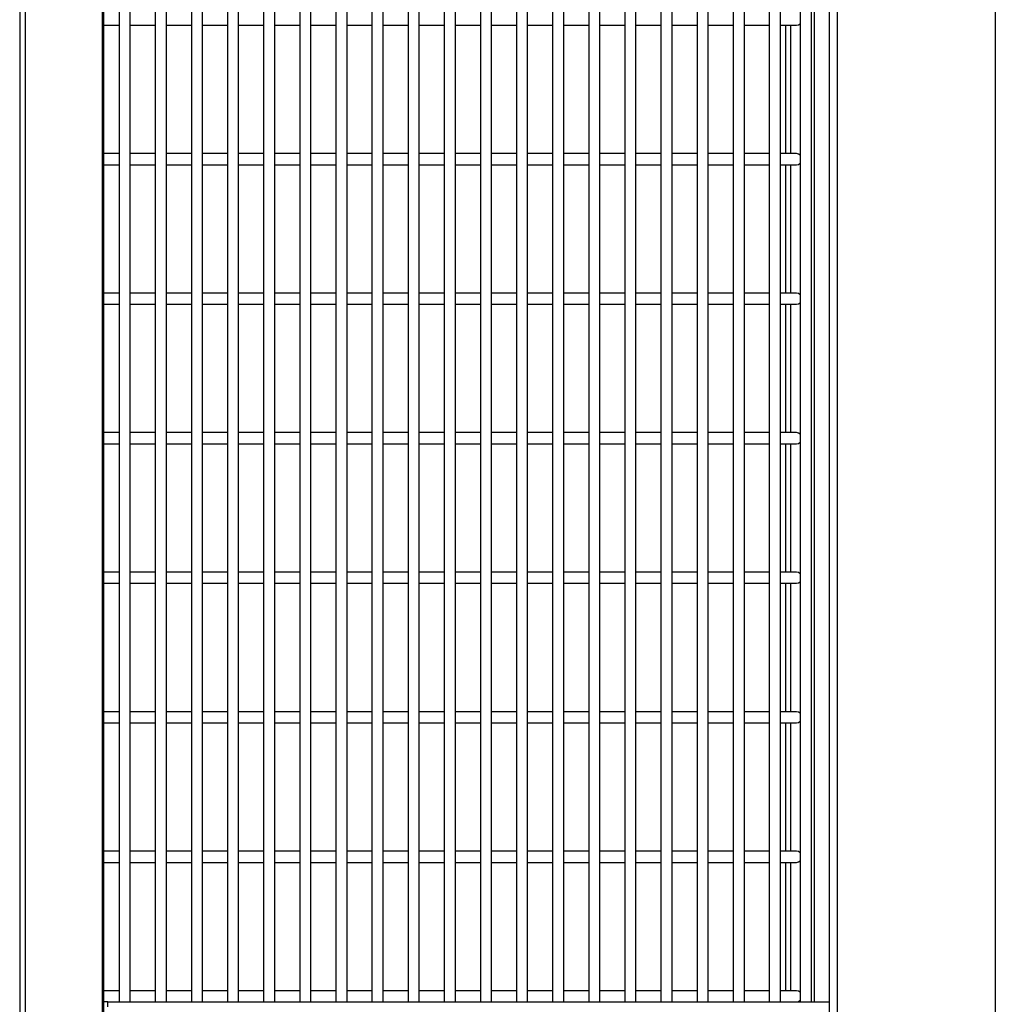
# Model space of a CAD drawing. Header units: inches. Extents: x 0.2 to 10.8, y 0.2 to 8.2.
# Tile 40 of 62: x 6.442 to 7.025, y 3.669 to 4.257. Entities that reach past the tile are written whole.
import ezdxf

# ---------------------------------------------------------------- set-up
doc = ezdxf.new("R2010")
doc.units = ezdxf.units.IN
doc.header["$MEASUREMENT"] = 0

msp = doc.modelspace()

# ---------------------------------------------------------------- linework, layer by layer
for p, q in [((6.93063, 1.8325), (6.93063, 5.79604)), ((6.44229, 5.29199), (6.44229, 2.0493)), ((6.44584, 2.04825), (6.44584, 5.29304)), ((6.49152, 5.29304), (6.49152, 2.04825)), ((6.49229, 5.29304), (6.49229, 2.04825)), ((6.91687, 3.67025), (6.91687, 5.29304)), ((6.50164, 5.26025), (6.50164, 3.67025)), ((6.50831, 3.67025), (6.50831, 5.26025)), ((6.52321, 5.26025), (6.52321, 3.67025)), ((6.52988, 3.67025), (6.52988, 5.26025)), ((6.54478, 5.26025), (6.54478, 3.67025)), ((6.55145, 3.67025), (6.55145, 5.26025)), ((6.56635, 5.26025), (6.56635, 3.67025)), ((6.57301, 3.67025), (6.57301, 5.26025)), ((6.58792, 5.26025), (6.58792, 3.67025)), ((6.59458, 3.67025), (6.59458, 5.26025)), ((6.60948, 5.26025), (6.60948, 3.67025)), ((6.61615, 3.67025), (6.61615, 5.26025)), ((6.63105, 5.26025), (6.63105, 3.67025)), ((6.63772, 3.67025), (6.63772, 5.26025)), ((6.65262, 5.26025), (6.65262, 3.67025)), ((6.65929, 3.67025), (6.65929, 5.26025)), ((6.67419, 5.26025), (6.67419, 3.67025)), ((6.68086, 3.67025), (6.68086, 5.26025)), ((6.69576, 5.26025), (6.69576, 3.67025)), ((6.70242, 3.67025), (6.70242, 5.26025)), ((6.71733, 5.26025), (6.71733, 3.67025)), ((6.72399, 3.67025), (6.72399, 5.26025)), ((6.73889, 5.26025), (6.73889, 3.67025)), ((6.74556, 3.67025), (6.74556, 5.26025)), ((6.76046, 5.26025), (6.76046, 3.67025)), ((6.76713, 3.67025), (6.76713, 5.26025)), ((6.78203, 5.26025), (6.78203, 3.67025)), ((6.7887, 3.67025), (6.7887, 5.26025)), ((6.8036, 5.26025), (6.8036, 3.67025)), ((6.81026, 3.67025), (6.81026, 5.26025)), ((6.82517, 5.26025), (6.82517, 3.67025)), ((6.83183, 3.67025), (6.83183, 5.26025)), ((6.84673, 5.26025), (6.84673, 3.67025)), ((6.8534, 3.67025), (6.8534, 5.26025)), ((6.8683, 5.26025), (6.8683, 3.67025)), ((6.87497, 3.67025), (6.87497, 5.26025)), ((6.88987, 5.26025), (6.88987, 3.67025)), ((6.89654, 3.67025), (6.89654, 5.26025)), ((6.90837, 5.26025), (6.90837, 3.67025)), ((6.91503, 3.67025), (6.91503, 5.26025)), ((7.0248, 4.66063), (7.0248, 3.46271)), ((6.92563, 4.65021), (6.92563, 3.45229)), ((6.49229, 4.25359), (6.50164, 4.25359)), ((6.50831, 4.25359), (6.52321, 4.25359)), ((6.52988, 4.25359), (6.54478, 4.25359)), ((6.55145, 4.25359), (6.56635, 4.25359)), ((6.57301, 4.25359), (6.58792, 4.25359)), ((6.59458, 4.25359), (6.60948, 4.25359)), ((6.61615, 4.25359), (6.63105, 4.25359)), ((6.63772, 4.25359), (6.65262, 4.25359)), ((6.65929, 4.25359), (6.67419, 4.25359)), ((6.68086, 4.25359), (6.69576, 4.25359)), ((6.70242, 4.25359), (6.71733, 4.25359)), ((6.72399, 4.25359), (6.73889, 4.25359)), ((6.74556, 4.25359), (6.76046, 4.25359)), ((6.76713, 4.25359), (6.78203, 4.25359)), ((6.7887, 4.25359), (6.8036, 4.25359)), ((6.81026, 4.25359), (6.82517, 4.25359)), ((6.83183, 4.25359), (6.84673, 4.25359)), ((6.8534, 4.25359), (6.8683, 4.25359)), ((6.87497, 4.25359), (6.88987, 4.25359)), ((6.89654, 4.25359), (6.90612, 4.25359)), ((6.89953, 4.25359), (6.89953, 4.17692)), ((6.90243, 4.25359), (6.90243, 4.17692)), ((6.50164, 4.17692), (6.49229, 4.17692)), ((6.52321, 4.17692), (6.50831, 4.17692)), ((6.54478, 4.17692), (6.52988, 4.17692)), ((6.56635, 4.17692), (6.55145, 4.17692)), ((6.58792, 4.17692), (6.57301, 4.17692)), ((6.60948, 4.17692), (6.59458, 4.17692)), ((6.63105, 4.17692), (6.61615, 4.17692)), ((6.65262, 4.17692), (6.63772, 4.17692)), ((6.67419, 4.17692), (6.65929, 4.17692)), ((6.69576, 4.17692), (6.68086, 4.17692)), ((6.71733, 4.17692), (6.70242, 4.17692)), ((6.73889, 4.17692), (6.72399, 4.17692)), ((6.76046, 4.17692), (6.74556, 4.17692)), ((6.78203, 4.17692), (6.76713, 4.17692)), ((6.8036, 4.17692), (6.7887, 4.17692)), ((6.82517, 4.17692), (6.81026, 4.17692)), ((6.84673, 4.17692), (6.83183, 4.17692)), ((6.8683, 4.17692), (6.8534, 4.17692)), ((6.88987, 4.17692), (6.87497, 4.17692)), ((6.90612, 4.17692), (6.89654, 4.17692)), ((6.49229, 4.17025), (6.50164, 4.17025)), ((6.50831, 4.17025), (6.52321, 4.17025)), ((6.52988, 4.17025), (6.54478, 4.17025)), ((6.55145, 4.17025), (6.56635, 4.17025)), ((6.57301, 4.17025), (6.58792, 4.17025)), ((6.59458, 4.17025), (6.60948, 4.17025)), ((6.61615, 4.17025), (6.63105, 4.17025)), ((6.63772, 4.17025), (6.65262, 4.17025)), ((6.65929, 4.17025), (6.67419, 4.17025)), ((6.68086, 4.17025), (6.69576, 4.17025)), ((6.70242, 4.17025), (6.71733, 4.17025)), ((6.72399, 4.17025), (6.73889, 4.17025)), ((6.74556, 4.17025), (6.76046, 4.17025)), ((6.76713, 4.17025), (6.78203, 4.17025)), ((6.7887, 4.17025), (6.8036, 4.17025)), ((6.81026, 4.17025), (6.82517, 4.17025)), ((6.83183, 4.17025), (6.84673, 4.17025)), ((6.8534, 4.17025), (6.8683, 4.17025)), ((6.87497, 4.17025), (6.88987, 4.17025)), ((6.89654, 4.17025), (6.90612, 4.17025)), ((6.89953, 4.17025), (6.89953, 4.09359)), ((6.90243, 4.17025), (6.90243, 4.09359)), ((6.50164, 4.09359), (6.49229, 4.09359)), ((6.52321, 4.09359), (6.50831, 4.09359)), ((6.54478, 4.09359), (6.52988, 4.09359)), ((6.56635, 4.09359), (6.55145, 4.09359)), ((6.58792, 4.09359), (6.57301, 4.09359)), ((6.60948, 4.09359), (6.59458, 4.09359)), ((6.63105, 4.09359), (6.61615, 4.09359)), ((6.65262, 4.09359), (6.63772, 4.09359)), ((6.67419, 4.09359), (6.65929, 4.09359)), ((6.69576, 4.09359), (6.68086, 4.09359)), ((6.71733, 4.09359), (6.70242, 4.09359)), ((6.73889, 4.09359), (6.72399, 4.09359)), ((6.76046, 4.09359), (6.74556, 4.09359)), ((6.78203, 4.09359), (6.76713, 4.09359)), ((6.8036, 4.09359), (6.7887, 4.09359)), ((6.82517, 4.09359), (6.81026, 4.09359)), ((6.84673, 4.09359), (6.83183, 4.09359)), ((6.8683, 4.09359), (6.8534, 4.09359)), ((6.88987, 4.09359), (6.87497, 4.09359)), ((6.90612, 4.09359), (6.89654, 4.09359)), ((6.49229, 4.08692), (6.50164, 4.08692)), ((6.50831, 4.08692), (6.52321, 4.08692)), ((6.52988, 4.08692), (6.54478, 4.08692)), ((6.55145, 4.08692), (6.56635, 4.08692)), ((6.57301, 4.08692), (6.58792, 4.08692)), ((6.59458, 4.08692), (6.60948, 4.08692)), ((6.61615, 4.08692), (6.63105, 4.08692)), ((6.63772, 4.08692), (6.65262, 4.08692)), ((6.65929, 4.08692), (6.67419, 4.08692)), ((6.68086, 4.08692), (6.69576, 4.08692)), ((6.70242, 4.08692), (6.71733, 4.08692)), ((6.72399, 4.08692), (6.73889, 4.08692)), ((6.74556, 4.08692), (6.76046, 4.08692)), ((6.76713, 4.08692), (6.78203, 4.08692)), ((6.7887, 4.08692), (6.8036, 4.08692)), ((6.81026, 4.08692), (6.82517, 4.08692)), ((6.83183, 4.08692), (6.84673, 4.08692)), ((6.8534, 4.08692), (6.8683, 4.08692)), ((6.87497, 4.08692), (6.88987, 4.08692)), ((6.89654, 4.08692), (6.90612, 4.08692)), ((6.89953, 4.08692), (6.89953, 4.01025)), ((6.90243, 4.08692), (6.90243, 4.01025)), ((6.50164, 4.01025), (6.49229, 4.01025)), ((6.52321, 4.01025), (6.50831, 4.01025)), ((6.54478, 4.01025), (6.52988, 4.01025)), ((6.56635, 4.01025), (6.55145, 4.01025)), ((6.58792, 4.01025), (6.57301, 4.01025)), ((6.60948, 4.01025), (6.59458, 4.01025)), ((6.63105, 4.01025), (6.61615, 4.01025)), ((6.65262, 4.01025), (6.63772, 4.01025)), ((6.67419, 4.01025), (6.65929, 4.01025)), ((6.69576, 4.01025), (6.68086, 4.01025)), ((6.71733, 4.01025), (6.70242, 4.01025)), ((6.73889, 4.01025), (6.72399, 4.01025)), ((6.76046, 4.01025), (6.74556, 4.01025)), ((6.78203, 4.01025), (6.76713, 4.01025)), ((6.8036, 4.01025), (6.7887, 4.01025)), ((6.82517, 4.01025), (6.81026, 4.01025)), ((6.84673, 4.01025), (6.83183, 4.01025)), ((6.8683, 4.01025), (6.8534, 4.01025)), ((6.88987, 4.01025), (6.87497, 4.01025)), ((6.90612, 4.01025), (6.89654, 4.01025)), ((6.49229, 4.00359), (6.50164, 4.00359)), ((6.50831, 4.00359), (6.52321, 4.00359)), ((6.52988, 4.00359), (6.54478, 4.00359)), ((6.55145, 4.00359), (6.56635, 4.00359)), ((6.57301, 4.00359), (6.58792, 4.00359)), ((6.59458, 4.00359), (6.60948, 4.00359)), ((6.61615, 4.00359), (6.63105, 4.00359)), ((6.63772, 4.00359), (6.65262, 4.00359)), ((6.65929, 4.00359), (6.67419, 4.00359)), ((6.68086, 4.00359), (6.69576, 4.00359)), ((6.70242, 4.00359), (6.71733, 4.00359)), ((6.72399, 4.00359), (6.73889, 4.00359)), ((6.74556, 4.00359), (6.76046, 4.00359)), ((6.76713, 4.00359), (6.78203, 4.00359)), ((6.7887, 4.00359), (6.8036, 4.00359)), ((6.81026, 4.00359), (6.82517, 4.00359)), ((6.83183, 4.00359), (6.84673, 4.00359)), ((6.8534, 4.00359), (6.8683, 4.00359)), ((6.87497, 4.00359), (6.88987, 4.00359)), ((6.89654, 4.00359), (6.90612, 4.00359)), ((6.89953, 4.00359), (6.89953, 3.92692)), ((6.90243, 4.00359), (6.90243, 3.92692)), ((6.50164, 3.92692), (6.49229, 3.92692)), ((6.52321, 3.92692), (6.50831, 3.92692)), ((6.54478, 3.92692), (6.52988, 3.92692)), ((6.56635, 3.92692), (6.55145, 3.92692)), ((6.58792, 3.92692), (6.57301, 3.92692)), ((6.60948, 3.92692), (6.59458, 3.92692)), ((6.63105, 3.92692), (6.61615, 3.92692)), ((6.65262, 3.92692), (6.63772, 3.92692)), ((6.67419, 3.92692), (6.65929, 3.92692)), ((6.69576, 3.92692), (6.68086, 3.92692)), ((6.71733, 3.92692), (6.70242, 3.92692)), ((6.73889, 3.92692), (6.72399, 3.92692)), ((6.76046, 3.92692), (6.74556, 3.92692)), ((6.78203, 3.92692), (6.76713, 3.92692)), ((6.8036, 3.92692), (6.7887, 3.92692)), ((6.82517, 3.92692), (6.81026, 3.92692)), ((6.84673, 3.92692), (6.83183, 3.92692)), ((6.8683, 3.92692), (6.8534, 3.92692)), ((6.88987, 3.92692), (6.87497, 3.92692)), ((6.90612, 3.92692), (6.89654, 3.92692)), ((6.49229, 3.92025), (6.50164, 3.92025)), ((6.50831, 3.92025), (6.52321, 3.92025)), ((6.52988, 3.92025), (6.54478, 3.92025)), ((6.55145, 3.92025), (6.56635, 3.92025)), ((6.57301, 3.92025), (6.58792, 3.92025)), ((6.59458, 3.92025), (6.60948, 3.92025)), ((6.61615, 3.92025), (6.63105, 3.92025)), ((6.63772, 3.92025), (6.65262, 3.92025)), ((6.65929, 3.92025), (6.67419, 3.92025)), ((6.68086, 3.92025), (6.69576, 3.92025)), ((6.70242, 3.92025), (6.71733, 3.92025)), ((6.72399, 3.92025), (6.73889, 3.92025)), ((6.74556, 3.92025), (6.76046, 3.92025)), ((6.76713, 3.92025), (6.78203, 3.92025)), ((6.7887, 3.92025), (6.8036, 3.92025)), ((6.81026, 3.92025), (6.82517, 3.92025)), ((6.83183, 3.92025), (6.84673, 3.92025)), ((6.8534, 3.92025), (6.8683, 3.92025)), ((6.87497, 3.92025), (6.88987, 3.92025)), ((6.89654, 3.92025), (6.90612, 3.92025)), ((6.89953, 3.92025), (6.89953, 3.84359)), ((6.90243, 3.92025), (6.90243, 3.84359)), ((6.50164, 3.84359), (6.49229, 3.84359)), ((6.52321, 3.84359), (6.50831, 3.84359)), ((6.54478, 3.84359), (6.52988, 3.84359)), ((6.56635, 3.84359), (6.55145, 3.84359)), ((6.58792, 3.84359), (6.57301, 3.84359)), ((6.60948, 3.84359), (6.59458, 3.84359)), ((6.63105, 3.84359), (6.61615, 3.84359)), ((6.65262, 3.84359), (6.63772, 3.84359)), ((6.67419, 3.84359), (6.65929, 3.84359)), ((6.69576, 3.84359), (6.68086, 3.84359)), ((6.71733, 3.84359), (6.70242, 3.84359)), ((6.73889, 3.84359), (6.72399, 3.84359)), ((6.76046, 3.84359), (6.74556, 3.84359)), ((6.78203, 3.84359), (6.76713, 3.84359)), ((6.8036, 3.84359), (6.7887, 3.84359)), ((6.82517, 3.84359), (6.81026, 3.84359)), ((6.84673, 3.84359), (6.83183, 3.84359)), ((6.8683, 3.84359), (6.8534, 3.84359)), ((6.88987, 3.84359), (6.87497, 3.84359)), ((6.90612, 3.84359), (6.89654, 3.84359)), ((6.49229, 3.83692), (6.50164, 3.83692)), ((6.50831, 3.83692), (6.52321, 3.83692)), ((6.52988, 3.83692), (6.54478, 3.83692)), ((6.55145, 3.83692), (6.56635, 3.83692)), ((6.57301, 3.83692), (6.58792, 3.83692)), ((6.59458, 3.83692), (6.60948, 3.83692)), ((6.61615, 3.83692), (6.63105, 3.83692)), ((6.63772, 3.83692), (6.65262, 3.83692)), ((6.65929, 3.83692), (6.67419, 3.83692)), ((6.68086, 3.83692), (6.69576, 3.83692)), ((6.70242, 3.83692), (6.71733, 3.83692)), ((6.72399, 3.83692), (6.73889, 3.83692)), ((6.74556, 3.83692), (6.76046, 3.83692)), ((6.76713, 3.83692), (6.78203, 3.83692)), ((6.7887, 3.83692), (6.8036, 3.83692)), ((6.81026, 3.83692), (6.82517, 3.83692)), ((6.83183, 3.83692), (6.84673, 3.83692)), ((6.8534, 3.83692), (6.8683, 3.83692)), ((6.87497, 3.83692), (6.88987, 3.83692)), ((6.89654, 3.83692), (6.90612, 3.83692)), ((6.89953, 3.83692), (6.89953, 3.76025)), ((6.90243, 3.83692), (6.90243, 3.76025)), ((6.50164, 3.76025), (6.49229, 3.76025)), ((6.52321, 3.76025), (6.50831, 3.76025)), ((6.54478, 3.76025), (6.52988, 3.76025)), ((6.56635, 3.76025), (6.55145, 3.76025)), ((6.58792, 3.76025), (6.57301, 3.76025)), ((6.60948, 3.76025), (6.59458, 3.76025)), ((6.63105, 3.76025), (6.61615, 3.76025)), ((6.65262, 3.76025), (6.63772, 3.76025)), ((6.67419, 3.76025), (6.65929, 3.76025)), ((6.69576, 3.76025), (6.68086, 3.76025)), ((6.71733, 3.76025), (6.70242, 3.76025)), ((6.73889, 3.76025), (6.72399, 3.76025)), ((6.76046, 3.76025), (6.74556, 3.76025)), ((6.78203, 3.76025), (6.76713, 3.76025)), ((6.8036, 3.76025), (6.7887, 3.76025)), ((6.82517, 3.76025), (6.81026, 3.76025)), ((6.84673, 3.76025), (6.83183, 3.76025)), ((6.8683, 3.76025), (6.8534, 3.76025)), ((6.88987, 3.76025), (6.87497, 3.76025)), ((6.90612, 3.76025), (6.89654, 3.76025)), ((6.49229, 3.75359), (6.50164, 3.75359)), ((6.50831, 3.75359), (6.52321, 3.75359)), ((6.52988, 3.75359), (6.54478, 3.75359)), ((6.55145, 3.75359), (6.56635, 3.75359)), ((6.57301, 3.75359), (6.58792, 3.75359)), ((6.59458, 3.75359), (6.60948, 3.75359)), ((6.61615, 3.75359), (6.63105, 3.75359)), ((6.63772, 3.75359), (6.65262, 3.75359)), ((6.65929, 3.75359), (6.67419, 3.75359)), ((6.68086, 3.75359), (6.69576, 3.75359)), ((6.70242, 3.75359), (6.71733, 3.75359)), ((6.72399, 3.75359), (6.73889, 3.75359)), ((6.74556, 3.75359), (6.76046, 3.75359)), ((6.76713, 3.75359), (6.78203, 3.75359)), ((6.7887, 3.75359), (6.8036, 3.75359)), ((6.81026, 3.75359), (6.82517, 3.75359)), ((6.83183, 3.75359), (6.84673, 3.75359)), ((6.8534, 3.75359), (6.8683, 3.75359)), ((6.87497, 3.75359), (6.88987, 3.75359)), ((6.89654, 3.75359), (6.90612, 3.75359)), ((6.89953, 3.75359), (6.89953, 3.67692)), ((6.90243, 3.75359), (6.90243, 3.67692)), ((6.50164, 3.67692), (6.49229, 3.67692)), ((6.52321, 3.67692), (6.50831, 3.67692)), ((6.54478, 3.67692), (6.52988, 3.67692)), ((6.56635, 3.67692), (6.55145, 3.67692)), ((6.58792, 3.67692), (6.57301, 3.67692)), ((6.60948, 3.67692), (6.59458, 3.67692)), ((6.63105, 3.67692), (6.61615, 3.67692)), ((6.65262, 3.67692), (6.63772, 3.67692)), ((6.67419, 3.67692), (6.65929, 3.67692)), ((6.69576, 3.67692), (6.68086, 3.67692)), ((6.71733, 3.67692), (6.70242, 3.67692)), ((6.73889, 3.67692), (6.72399, 3.67692)), ((6.76046, 3.67692), (6.74556, 3.67692)), ((6.78203, 3.67692), (6.76713, 3.67692)), ((6.8036, 3.67692), (6.7887, 3.67692)), ((6.82517, 3.67692), (6.81026, 3.67692)), ((6.84673, 3.67692), (6.83183, 3.67692)), ((6.8683, 3.67692), (6.8534, 3.67692)), ((6.88987, 3.67692), (6.87497, 3.67692)), ((6.90612, 3.67692), (6.89654, 3.67692)), ((6.49493, 3.67025), (6.49229, 3.67025)), ((6.49493, 3.66734), (6.49493, 3.67025)), ((6.49493, 3.67025), (6.92563, 3.67025))]:
    msp.add_line(p, q)
at = {"flags": 128}
for points in [[(6.90612, 4.25359), (6.90735, 4.25384), (6.90837, 4.25453)], [(6.90837, 4.17598), (6.90735, 4.17667), (6.90612, 4.17692)], [(6.90612, 4.17025), (6.90735, 4.17051), (6.90837, 4.1712)], [(6.90837, 4.09264), (6.90735, 4.09333), (6.90612, 4.09359)], [(6.90612, 4.08692), (6.90735, 4.08717), (6.90837, 4.08786)], [(6.90837, 4.00931), (6.90735, 4.01), (6.90612, 4.01025)], [(6.90612, 4.00359), (6.90735, 4.00384), (6.90837, 4.00453)], [(6.90837, 3.92598), (6.90735, 3.92667), (6.90612, 3.92692)], [(6.90612, 3.92025), (6.90735, 3.92051), (6.90837, 3.9212)], [(6.90837, 3.84264), (6.90735, 3.84333), (6.90612, 3.84359)], [(6.90612, 3.83692), (6.90735, 3.83717), (6.90837, 3.83786)], [(6.90837, 3.75931), (6.90735, 3.76), (6.90612, 3.76025)], [(6.90612, 3.75359), (6.90735, 3.75384), (6.90837, 3.75453)], [(6.90837, 3.67598), (6.90735, 3.67667), (6.90612, 3.67692)], [(6.90612, 3.67025), (6.90735, 3.67051), (6.90837, 3.6712)]]:
    msp.add_lwpolyline(points, dxfattribs=at)

doc.saveas('drawing.dxf')
